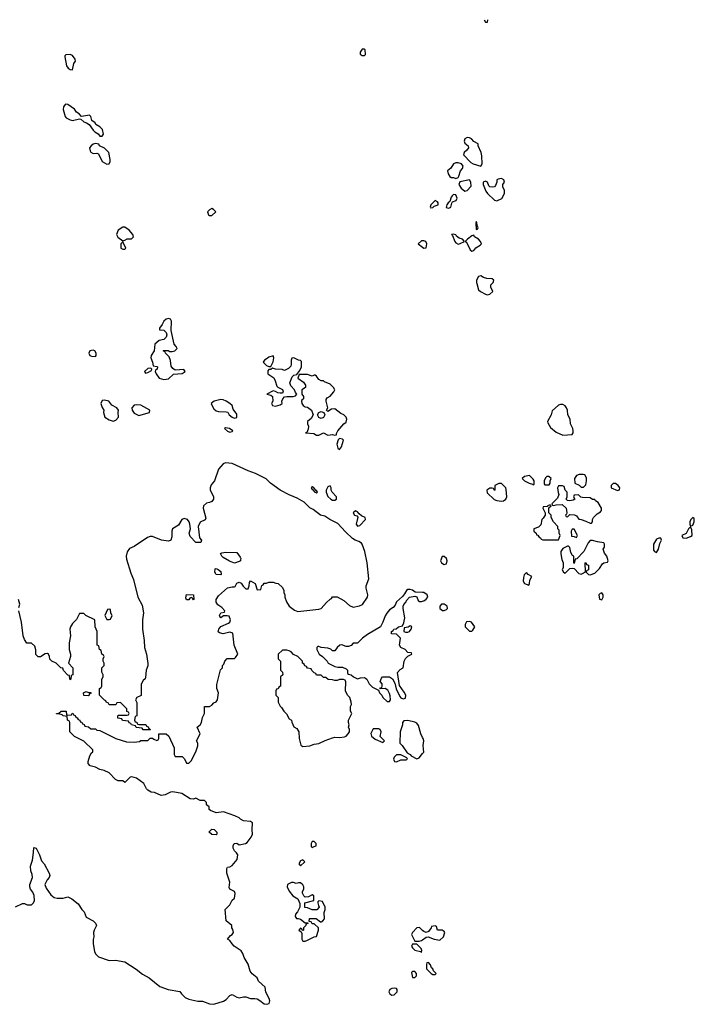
# Model space of a CAD drawing. Header units: inches. Extents: x 2789275 to 2951659, y 860290 to 1033804.
# Tile 200 of 256: x 2866467 to 2872382, y 1023679 to 1032315. Entities that reach past the tile are written whole.
import ezdxf

# ---------------------------------------------------------------- set-up
doc = ezdxf.new("R2010")
doc.units = ezdxf.units.IN
doc.header["$MEASUREMENT"] = 0
for name, color, linetype in [('C8062', 7, 'Continuous'), ('C8063', 7, 'Continuous'), ('C8072', 7, 'Continuous'), ('C8073', 7, 'Continuous')]:
    doc.layers.add(name, color=color, linetype=linetype)

msp = doc.modelspace()

# ---------------------------------------------------------------- linework, layer by layer
at = {"layer": 'C8062', "color": 2, "elevation": 2}
for points in [[(2867770, 1029694), (2867750, 1029688.7), (2867731.3, 1029670), (2867717.3, 1029642.7), (2867692, 1029610), (2867694, 1029594), (2867730, 1029592), (2867751, 1029571), (2867756, 1029550), (2867751.3, 1029530), (2867730, 1029508.7), (2867690, 1029502), (2867651.3, 1029470), (2867646, 1029410), (2867618.8, 1029370), (2867616, 1029350), (2867632, 1029310), (2867638, 1029278), (2867670, 1029274), (2867674, 1029270), (2867672, 1029250), (2867658, 1029242), (2867654, 1029230), (2867662, 1029210), (2867690, 1029172), (2867730, 1029158.8), (2867770, 1029164.7), (2867814.6, 1029205.4), (2867890, 1029212), (2867918, 1029230), (2867907.3, 1029247.3), (2867830, 1029242), (2867810, 1029255.3), (2867796, 1029276), (2867790, 1029326), (2867778, 1029358), (2867746, 1029390), (2867742, 1029402), (2867726, 1029410), (2867730, 1029414), (2867767.3, 1029412.7), (2867783.6, 1029403.6), (2867803.6, 1029403.6), (2867826, 1029410), (2867846, 1029430), (2867838, 1029450), (2867822, 1029470), (2867794, 1029590), (2867799, 1029670), (2867790, 1029688)], [(2867110, 1029415.3), (2867082, 1029410), (2867072, 1029390), (2867082, 1029370), (2867096.4, 1029363.6), (2867130, 1029362), (2867138, 1029370), (2867138, 1029390), (2867126, 1029410)], [(2868690, 1029366), (2868650, 1029355.3), (2868637.3, 1029342.7), (2868612, 1029330), (2868602, 1029310), (2868630, 1029282), (2868650, 1029272), (2868670, 1029274), (2868690, 1029314), (2868694, 1029350)], [(2868870, 1029348), (2868852.7, 1029347.3), (2868846.8, 1029330), (2868847.1, 1029292.9), (2868842.8, 1029277.2), (2868823.5, 1029256.5), (2868790, 1029238), (2868767.3, 1029247.3), (2868709, 1029249), (2868682, 1029258), (2868670, 1029246), (2868650, 1029246), (2868643.6, 1029236.4), (2868642, 1029210), (2868693.7, 1029173.7), (2868707.7, 1029147.7), (2868720.7, 1029100.7), (2868730, 1029091.3), (2868770, 1029072), (2868778, 1029050), (2868770, 1029038), (2868750, 1029039), (2868730, 1029041.2), (2868710, 1029055.3), (2868690, 1029059), (2868634, 1029030), (2868670, 1029021), (2868684.7, 1029010), (2868686, 1028970), (2868676, 1028950), (2868684.7, 1028930), (2868710, 1028924), (2868750, 1028938), (2868768, 1028950), (2868764, 1028970), (2868774, 1028990), (2868790, 1029006), (2868808.7, 1029011.3), (2868866, 1029010), (2868884, 1029016), (2868898, 1029030), (2868885.6, 1029045.6), (2868875.3, 1029070), (2868844.7, 1029104.7), (2868835.3, 1029130), (2868856.5, 1029183.5), (2868870, 1029198), (2868898, 1029202), (2868923.1, 1029236.9), (2868938, 1029270), (2868938, 1029318), (2868930, 1029326), (2868910, 1029328)], [(2867618, 1029258), (2867590, 1029255.3), (2867562, 1029230), (2867570, 1029214), (2867590, 1029222), (2867622, 1029238), (2867626, 1029250)], [(2868990, 1029202), (2868918, 1029202), (2868904.7, 1029170), (2868954.4, 1029134.4), (2868971.3, 1029110), (2868974, 1029090), (2868942, 1029070), (2868942, 1029030), (2868954, 1029010), (2868954, 1028990), (2868941, 1028979), (2868938, 1028970), (2868941, 1028950), (2868951.3, 1028930), (2868970, 1028918.8), (2868990, 1028916), (2869026, 1028890), (2869041, 1028850), (2869023.5, 1028816.5), (2868991.3, 1028790), (2868991, 1028770), (2868998.8, 1028750), (2868995.3, 1028724.7), (2868985.4, 1028694.6), (2868974, 1028690), (2869044.5, 1028684.5), (2869070, 1028671.3), (2869090, 1028672), (2869130, 1028691.3), (2869170, 1028671.3), (2869210, 1028676), (2869230, 1028672), (2869246, 1028674), (2869246, 1028686), (2869255.3, 1028710), (2869309.2, 1028770.8), (2869330, 1028784.7), (2869336, 1028810), (2869328.7, 1028830), (2869308.7, 1028850), (2869282, 1028862), (2869230, 1028901.2), (2869201, 1028899), (2869170, 1028878), (2869158, 1028890), (2869168, 1028910), (2869154, 1028970), (2869155.3, 1028984.7), (2869162, 1028998), (2869190, 1029012), (2869222, 1029050), (2869228.7, 1029070), (2869219, 1029090), (2869190, 1029119), (2869139, 1029139), (2869130, 1029148), (2869110, 1029148), (2869090, 1029158), (2869068.4, 1029188.4), (2869056.4, 1029196.4), (2869050, 1029198), (2869030, 1029188.7)], [(2867210, 1028979), (2867190, 1028974), (2867178, 1028950), (2867190, 1028914), (2867204.7, 1028890), (2867201, 1028870), (2867212, 1028830), (2867250, 1028806), (2867287.3, 1028792.7), (2867310, 1028802), (2867334, 1028830), (2867329, 1028870), (2867333.2, 1028890), (2867317.2, 1028910), (2867274, 1028934), (2867248, 1028970)], [(2868230, 1028984), (2868172, 1028970), (2868146, 1028950), (2868150, 1028934), (2868170, 1028902), (2868190, 1028884.7), (2868210, 1028878), (2868276.9, 1028876.9), (2868291.3, 1028871.3), (2868304.7, 1028850), (2868330, 1028827.7), (2868350, 1028820.7), (2868370, 1028826), (2868370, 1028855.3), (2868339, 1028899), (2868328.7, 1028930), (2868310, 1028948.7), (2868278, 1028970), (2868250, 1028982)], [(2867490, 1028938), (2867470, 1028935.1), (2867451.3, 1028910), (2867452, 1028890), (2867470, 1028864.7), (2867510, 1028844.7), (2867606, 1028870), (2867608, 1028890), (2867530, 1028933.6)], [(2869110, 1028818), (2869090, 1028826), (2869078, 1028850), (2869088.9, 1028871.1), (2869110, 1028878), (2869134, 1028870), (2869142, 1028850), (2869130, 1028826)], [(2868270, 1028735.3), (2868262, 1028730), (2868290, 1028704.7), (2868310, 1028698), (2868330, 1028702), (2868335.3, 1028710), (2868306, 1028730)], [(2869270, 1028642), (2869258, 1028630), (2869247.7, 1028592.3), (2869256.9, 1028556.9), (2869270, 1028544.7), (2869288.7, 1028570), (2869306, 1028626), (2869296.4, 1028636.4)], [(2869030, 1028218), (2869025.4, 1028214.6), (2869022, 1028210), (2869030, 1028194), (2869034, 1028194), (2869054, 1028170), (2869070, 1028164.7), (2869078, 1028170), (2869070, 1028186), (2869066, 1028186), (2869046, 1028210)], [(2869190, 1028226), (2869170, 1028218), (2869154, 1028190), (2869154, 1028170), (2869170, 1028134), (2869194, 1028110), (2869210, 1028102), (2869230, 1028102), (2869246, 1028110), (2869246, 1028130), (2869206, 1028170), (2869198, 1028190), (2869198, 1028210)], [(2869410, 1028008), (2869392, 1027990), (2869402, 1027970), (2869422, 1027962), (2869432, 1027952), (2869418, 1027890), (2869430, 1027872), (2869450, 1027878), (2869499, 1027930), (2869495.3, 1027950), (2869464.7, 1027964.7), (2869442, 1027982), (2869430, 1027998)], [(2868350, 1027549), (2868305.6, 1027565.6), (2868250, 1027598), (2868238, 1027610), (2868227.3, 1027632.7), (2868240.4, 1027639.6), (2868274.6, 1027645.4), (2868370, 1027642), (2868399.8, 1027599.8), (2868404.7, 1027590), (2868403.6, 1027576.4), (2868402, 1027570), (2868390, 1027562)], [(2868230, 1027446), (2868188.9, 1027448.9), (2868178, 1027470), (2868182, 1027498), (2868190, 1027502), (2868206, 1027494), (2868230, 1027474), (2868234, 1027450)], [(2867990, 1027228), (2867982, 1027242), (2867970, 1027246), (2867958, 1027242), (2867950, 1027226), (2867930, 1027226), (2867924, 1027244), (2867930, 1027274), (2867991.1, 1027271.1), (2867994, 1027230)], [(2867250, 1027146), (2867238, 1027142), (2867214, 1027090), (2867230, 1027054), (2867250, 1027054), (2867262, 1027058), (2867278, 1027090), (2867266, 1027110), (2867262, 1027142)], [(2869890, 1026998), (2869872, 1026988), (2869838, 1026982), (2869834, 1026950), (2869850, 1026942), (2869870, 1026942), (2869886, 1026950), (2869898, 1026970), (2869906, 1026990), (2869896.4, 1026996.4)], [(2868810, 1026786), (2868770, 1026786), (2868734, 1026750), (2868734, 1026710), (2868754, 1026690), (2868754, 1026610), (2868771.6, 1026591.6), (2868774, 1026570), (2868754, 1026550), (2868754, 1026470), (2868738, 1026462), (2868732.7, 1026447.3), (2868718, 1026442), (2868714, 1026430), (2868714, 1026390), (2868734, 1026370), (2868732, 1026330), (2868750, 1026294), (2868763.6, 1026283.6), (2868782, 1026250), (2868805.4, 1026225.4), (2868830, 1026182), (2868851.3, 1026171.3), (2868852.7, 1026152.7), (2868870, 1026114), (2868898, 1026098), (2868914, 1026070), (2868918, 1026010), (2868931.1, 1025951.1), (2868950, 1025941), (2869010, 1025946.8), (2869050, 1025961), (2869090, 1025966), (2869146.3, 1025993.7), (2869210, 1026016), (2869230, 1026021), (2869270, 1026018), (2869314.6, 1026025.4), (2869330, 1026032), (2869348, 1026050), (2869358, 1026070), (2869358, 1026090), (2869348.7, 1026110), (2869355.3, 1026130), (2869348.7, 1026150), (2869348.7, 1026170), (2869378, 1026230), (2869368, 1026250), (2869368, 1026290), (2869375.3, 1026310), (2869374, 1026330), (2869362, 1026370), (2869342, 1026390), (2869324, 1026430), (2869327.3, 1026507.3), (2869322, 1026522), (2869307.3, 1026527.3), (2869270, 1026528), (2869250, 1026518), (2869230, 1026518), (2869210, 1026526), (2869172.7, 1026527.3), (2869150, 1026546), (2869130, 1026546), (2869110, 1026566), (2869070, 1026566), (2869062, 1026582), (2869047.3, 1026587.3), (2869027.3, 1026607.3), (2869022, 1026622), (2868990, 1026626), (2868982, 1026642), (2868968, 1026648), (2868962, 1026662), (2868946, 1026670), (2868946, 1026690), (2868906, 1026730), (2868868.4, 1026748.4), (2868846, 1026770), (2868830, 1026778)], [(2867070, 1026414), (2867090, 1026414), (2867092.7, 1026407.3), (2867078, 1026402), (2867074, 1026386), (2867070, 1026386), (2867030, 1026388), (2867026, 1026410), (2867050, 1026422)], [(2869615.5, 1026095.5), (2869565.4, 1026094.6), (2869545.4, 1026054.6), (2869552, 1026030), (2869583.6, 1026003.6), (2869650, 1025974), (2869666, 1025990), (2869628, 1026028), (2869635.3, 1026070), (2869628.9, 1026088.9)], [(2869810, 1025866), (2869770, 1025866), (2869750, 1025846), (2869744.7, 1025830), (2869754, 1025810), (2869770, 1025804.7), (2869810, 1025822), (2869856.4, 1025823.6), (2869866, 1025830), (2869862, 1025842)], [(2868190, 1025166), (2868150, 1025168), (2868128.4, 1025188.4), (2868128.4, 1025191.6), (2868150, 1025214), (2868171.6, 1025211.6), (2868194, 1025190), (2868194, 1025170)], [(2869050, 1025106), (2869030, 1025106), (2869022, 1025090), (2869023.6, 1025063.6), (2869030, 1025054), (2869050, 1025062), (2869066, 1025070), (2869066, 1025090)], [(2868950, 1024946), (2868930, 1024938), (2868914, 1024910), (2868930, 1024894), (2868966, 1024930)], [(2868850, 1024748), (2868814, 1024730), (2868811.3, 1024710), (2868830, 1024672), (2868862.8, 1024630), (2868905.4, 1024605.4), (2868923.6, 1024563.6), (2868922, 1024530), (2868902, 1024490), (2868884.7, 1024470), (2868882, 1024450), (2868892.7, 1024432.7), (2868907.3, 1024432.7), (2868930, 1024424.7), (2868970, 1024394), (2868994, 1024394), (2868992.7, 1024387.3), (2868978, 1024382), (2868972.7, 1024367.3), (2868954, 1024350), (2868954, 1024330), (2868950, 1024326), (2868946, 1024326), (2868942, 1024342), (2868930, 1024346), (2868914, 1024330), (2868934, 1024314), (2868939.6, 1024299.6), (2868942, 1024250), (2868950, 1024234), (2868970, 1024232), (2868990, 1024242), (2869048.4, 1024271.6), (2869070, 1024274), (2869088, 1024330), (2869086, 1024350), (2869050, 1024386), (2869030, 1024386), (2869022, 1024402), (2869006, 1024406), (2869007.3, 1024432.7), (2869067.3, 1024432.7), (2869103.6, 1024403.6), (2869110, 1024402), (2869126, 1024410), (2869138, 1024430), (2869136.4, 1024483.6), (2869146, 1024510), (2869146, 1024530), (2869122, 1024582), (2869090, 1024586), (2869082, 1024578), (2869082, 1024570), (2869085.4, 1024545.4), (2869094, 1024530), (2869071.6, 1024508.4), (2869030, 1024508), (2868990, 1024526), (2868967.3, 1024527.3), (2868966, 1024570), (2869046, 1024590), (2869046, 1024630), (2869030, 1024638), (2868999.6, 1024620.4), (2868970, 1024618), (2868958, 1024630), (2868947.3, 1024652.7), (2868946, 1024670), (2868958, 1024690), (2868958, 1024710), (2868950, 1024726), (2868930, 1024746), (2868910, 1024746), (2868890, 1024738), (2868867.3, 1024747.3)], [(2869950, 1024206), (2869910, 1024206), (2869902, 1024190), (2869910, 1024174), (2869930, 1024154), (2869982, 1024142), (2869990, 1024134), (2869994, 1024150), (2869988, 1024170)], [(2869930, 1023966), (2869910, 1023966), (2869902, 1023958), (2869910, 1023914), (2869930, 1023914), (2869946, 1023930), (2869946, 1023950)], [(2869750, 1023822), (2869730, 1023819), (2869712, 1023810), (2869704.7, 1023790), (2869712, 1023770), (2869730, 1023758), (2869750, 1023762), (2869778, 1023790), (2869778, 1023810), (2869770, 1023818)]]:
    msp.add_lwpolyline(points, close=True, dxfattribs=at)
for points in [[(2866430, 1024534), (2866490, 1024562), (2866510, 1024562), (2866531.6, 1024551.6), (2866570, 1024551.3), (2866588.7, 1024570), (2866596, 1024590), (2866592.9, 1024632.9), (2866583.1, 1024663.1), (2866562, 1024690), (2866555.3, 1024710), (2866555.3, 1024730), (2866579, 1024790), (2866577.2, 1024817.2), (2866564, 1024850), (2866562, 1024890), (2866578, 1024942), (2866588.7, 1025010), (2866590, 1025054), (2866611.3, 1025050), (2866641, 1024990), (2866658.8, 1024938.8), (2866682, 1024910), (2866724.7, 1024830), (2866731.3, 1024810), (2866724.7, 1024790), (2866707.9, 1024772.1), (2866686, 1024730), (2866697.5, 1024697.5), (2866738.5, 1024638.5), (2866770, 1024614.8), (2866794, 1024610), (2866849.1, 1024610.9), (2866890, 1024621), (2866924.9, 1024604.9), (2866979.8, 1024559.8), (2867010.7, 1024510.7), (2867031.3, 1024490), (2867050, 1024442), (2867110, 1024411), (2867131, 1024390), (2867138.8, 1024370), (2867118.8, 1024330), (2867114.8, 1024310), (2867118, 1024270), (2867111.6, 1024248.4), (2867111.3, 1024210), (2867121.4, 1024141.4), (2867130, 1024122), (2867156.9, 1024096.9), (2867250, 1024064), (2867306.4, 1024066.4), (2867390, 1024051), (2867488.5, 1023988.5), (2867543.4, 1023943.4), (2867601, 1023910), (2867695.2, 1023835.2), (2867768.1, 1023808.1), (2867870, 1023792), (2867884.7, 1023770), (2867918.8, 1023738.8), (2867950, 1023722.8), (2868030, 1023707.3), (2868070, 1023706), (2868130, 1023682.8), (2868170, 1023679.1), (2868254.2, 1023705.8), (2868278.4, 1023721.6), (2868310, 1023756), (2868330, 1023766), (2868370, 1023741), (2868390, 1023736), (2868430, 1023746), (2868450, 1023746), (2868490, 1023731), (2868529.1, 1023730.9), (2868550, 1023726), (2868573.7, 1023713.7), (2868610, 1023684.7), (2868630, 1023681), (2868652.7, 1023687.3), (2868659, 1023710), (2868654, 1023730), (2868626.3, 1023786.3), (2868619, 1023830), (2868562, 1023882), (2868548, 1023910), (2868505.6, 1023945.6), (2868488.7, 1023970), (2868468.7, 1024030), (2868435.3, 1024090), (2868424.7, 1024124.7), (2868410, 1024148), (2868348, 1024190), (2868328.9, 1024208.9), (2868310, 1024238), (2868288, 1024250), (2868316.4, 1024283.6), (2868330, 1024292), (2868342, 1024310), (2868336.4, 1024336.4), (2868326, 1024350), (2868326, 1024370), (2868278, 1024410), (2868269, 1024510), (2868309.3, 1024550.7), (2868330, 1024592), (2868349, 1024611), (2868357.2, 1024650), (2868349.1, 1024669.1), (2868308, 1024690), (2868303.1, 1024703.1), (2868309, 1024750), (2868282.7, 1024830), (2868282, 1024870), (2868290, 1024882), (2868310, 1024884.7), (2868330, 1024898), (2868374, 1024950), (2868378, 1024990), (2868368.4, 1025008.4), (2868350, 1025026), (2868338, 1025050), (2868338, 1025070), (2868346, 1025090), (2868370, 1025091.3), (2868390, 1025078), (2868446, 1025090), (2868460.4, 1025099.6), (2868495.5, 1025144.5), (2868509, 1025170), (2868504, 1025210), (2868508, 1025270), (2868490, 1025282), (2868429.3, 1025289.3), (2868402.7, 1025302.7), (2868390, 1025315.3), (2868352.9, 1025332.9), (2868252.7, 1025367.3), (2868190, 1025358), (2868140.4, 1025380.4), (2868128.4, 1025388.4), (2868128, 1025410), (2868106, 1025430), (2868106, 1025450), (2868087.3, 1025467.3), (2868050, 1025468), (2868010, 1025486), (2867990, 1025478), (2867960.4, 1025480.4), (2867888.9, 1025528.9), (2867810, 1025544), (2867790, 1025539), (2867743.5, 1025516.5), (2867706, 1025510), (2867650, 1025538), (2867620.4, 1025540.4), (2867590, 1025558), (2867578, 1025570), (2867554.6, 1025614.6), (2867490, 1025662), (2867450, 1025674), (2867434, 1025670), (2867390, 1025626), (2867370, 1025638), (2867330, 1025638), (2867306, 1025650), (2867250, 1025708), (2867206, 1025730), (2867170, 1025738), (2867130, 1025758), (2867086, 1025770), (2867066, 1025790), (2867067.3, 1025807.3), (2867082, 1025858), (2867096.4, 1025883.6), (2867107.3, 1025892.7), (2867108, 1025910), (2867030, 1025988), (2866947.3, 1026027.3), (2866906, 1026070), (2866906, 1026150), (2866902, 1026162), (2866886, 1026170), (2866882, 1026202), (2866848.4, 1026208.4), (2866838, 1026218), (2866810, 1026226), (2866790, 1026226), (2866788, 1026230), (2866810, 1026234), (2866830, 1026251.3), (2866874, 1026250), (2866878, 1026218), (2866890, 1026214), (2866922, 1026218), (2866926, 1026230), (2866934, 1026234), (2866938, 1026218), (2866952.7, 1026212.7), (2866958, 1026198), (2866972, 1026192), (2866978, 1026178), (2866992.7, 1026172.7), (2866998, 1026158), (2867012.7, 1026152.7), (2867018, 1026138), (2867032.7, 1026132.7), (2867038, 1026118), (2867070, 1026114), (2867090, 1026094), (2867130, 1026094), (2867143.6, 1026083.6), (2867170, 1026082), (2867311.1, 1026011.1), (2867402, 1025982), (2867470, 1025978), (2867516.4, 1025983.6), (2867530, 1025994), (2867590, 1025994), (2867610, 1026014), (2867630, 1026014), (2867643.6, 1026003.6), (2867670, 1025994), (2867682, 1025998), (2867686, 1026010), (2867687.3, 1026052.7), (2867750, 1026052), (2867774, 1026030), (2867822, 1025930), (2867822, 1025870), (2867830, 1025854), (2867891.6, 1025851.6), (2867911.6, 1025831.6), (2867930, 1025794), (2867950, 1025794), (2867970, 1025814), (2868010, 1025894), (2868027.3, 1025947.3), (2868028, 1025970), (2868018, 1025990), (2868048, 1026050), (2868022, 1026110), (2868049.2, 1026130.8), (2868062, 1026150), (2868070, 1026194), (2868088, 1026230), (2868088, 1026290), (2868130, 1026292), (2868150, 1026302), (2868170, 1026322), (2868190, 1026332), (2868202, 1026350), (2868208.7, 1026410), (2868195.3, 1026450), (2868196.4, 1026483.6), (2868228.4, 1026611.6), (2868246, 1026630), (2868246, 1026650), (2868256.4, 1026663.6), (2868266, 1026690), (2868287.3, 1026712.7), (2868350, 1026712), (2868360.4, 1026719.6), (2868378, 1026750), (2868348, 1026830), (2868335.3, 1026935.3), (2868310, 1026942), (2868250, 1026929.2), (2868218, 1026938), (2868206, 1026946), (2868214, 1026970), (2868230, 1026992), (2868298.6, 1027021.4), (2868308.7, 1027030), (2868315.3, 1027050), (2868302, 1027082), (2868287.3, 1027087.3), (2868252.7, 1027087.3), (2868230, 1027068), (2868220.4, 1027080.4), (2868218, 1027090), (2868230, 1027114), (2868262, 1027118), (2868266, 1027130), (2868240.4, 1027160.4), (2868203.1, 1027183.1), (2868190, 1027206), (2868189, 1027230), (2868210, 1027262), (2868288.4, 1027331.6), (2868330, 1027342), (2868350, 1027342), (2868355.3, 1027344.7), (2868370, 1027374), (2868390, 1027382), (2868410, 1027374), (2868425.4, 1027345.4), (2868450, 1027322), (2868470, 1027322), (2868479, 1027350), (2868480.4, 1027379.6), (2868490, 1027394), (2868532, 1027370), (2868550, 1027314), (2868582, 1027318), (2868588.4, 1027351.6), (2868602, 1027358), (2868610, 1027374), (2868630, 1027374), (2868650, 1027382), (2868690, 1027382), (2868712.7, 1027372.7), (2868734, 1027370), (2868770, 1027334), (2868782, 1027310), (2868782, 1027290), (2868791.1, 1027271.1), (2868791.3, 1027250), (2868804.7, 1027210), (2868830.9, 1027170.9), (2868876.9, 1027136.9), (2868905.4, 1027125.4), (2869090, 1027144.7), (2869108.9, 1027151.1), (2869156.4, 1027203.6), (2869190, 1027234), (2869202, 1027238), (2869210, 1027254), (2869250, 1027252), (2869310, 1027222), (2869358, 1027178), (2869390, 1027161), (2869445.6, 1027174.4), (2869472.9, 1027187.1), (2869515.3, 1027250), (2869519, 1027270), (2869504, 1027330), (2869504, 1027350), (2869529.1, 1027410.9), (2869512.3, 1027552.3), (2869492.3, 1027650), (2869470, 1027715.3), (2869464.1, 1027724.1), (2869439.6, 1027739.6), (2869409.7, 1027749.7), (2869384.9, 1027764.9), (2869323.3, 1027823.3), (2869256.9, 1027896.9), (2869186, 1027930), (2869141.5, 1027961.5), (2869105.2, 1027970), (2869039.1, 1028019.1), (2869010, 1028034.5), (2868962.4, 1028082.4), (2868899.1, 1028119.1), (2868830, 1028147), (2868749.2, 1028190), (2868664.5, 1028250), (2868628.2, 1028288.2), (2868535.6, 1028335.6), (2868470, 1028357.6), (2868330, 1028421.6), (2868270.4, 1028429.6), (2868250, 1028420.9), (2868208.6, 1028371.4), (2868174, 1028270), (2868145.5, 1028234.5), (2868136, 1028210), (2868136, 1028190), (2868158, 1028150), (2868164.7, 1028130), (2868164.7, 1028110), (2868152, 1028090), (2868130, 1028079), (2868105.2, 1028074.8), (2868078.8, 1028050), (2868074.8, 1028030), (2868098, 1027942), (2868092.7, 1027927.3), (2868050, 1027908), (2868031.3, 1027870), (2868044.7, 1027770), (2868062, 1027750), (2868054, 1027730), (2868010, 1027728.7), (2867960.9, 1027780.9), (2867953.2, 1027810), (2867964, 1027850), (2867959.3, 1027890), (2867952.7, 1027910), (2867937.2, 1027930), (2867910, 1027940.9), (2867887.3, 1027930), (2867858.3, 1027881.7), (2867807.3, 1027850), (2867802, 1027830), (2867800.7, 1027779.3), (2867790.7, 1027749.3), (2867770, 1027742.7), (2867709.6, 1027749.6), (2867630, 1027782), (2867610, 1027783.6), (2867586.1, 1027773.9), (2867470, 1027693.3), (2867430, 1027676.2), (2867410, 1027649), (2867401.3, 1027610), (2867402.9, 1027582.9), (2867440.3, 1027460.3), (2867464.1, 1027404.1), (2867502.4, 1027250), (2867539.2, 1027179.2), (2867553.5, 1027113.5), (2867543.1, 1027050), (2867543.1, 1026970), (2867559.5, 1026870), (2867562.4, 1026810), (2867578.4, 1026750), (2867590.8, 1026669.2), (2867590.9, 1026649.1), (2867576, 1026610), (2867570, 1026546), (2867566, 1026534), (2867550, 1026518), (2867532.7, 1026487.3), (2867532, 1026388), (2867494, 1026370), (2867482, 1026350), (2867492.7, 1026327.3), (2867494, 1026210), (2867478, 1026202), (2867474, 1026170), (2867478, 1026158), (2867492.7, 1026152.7), (2867498, 1026138), (2867510, 1026134), (2867572.7, 1026132.7), (2867578, 1026118), (2867592.7, 1026112.7), (2867598, 1026098), (2867614, 1026090), (2867610, 1026086), (2867550, 1026086), (2867542, 1026102), (2867488.4, 1026108.4), (2867482, 1026122), (2867446, 1026130), (2867442, 1026142), (2867428, 1026148), (2867422, 1026162), (2867368.4, 1026168.4), (2867362, 1026182), (2867326, 1026190), (2867326, 1026210), (2867330, 1026214), (2867410, 1026214), (2867422, 1026218), (2867426, 1026230), (2867422, 1026242), (2867407.3, 1026247.3), (2867406, 1026270), (2867350, 1026326), (2867318, 1026322), (2867310, 1026306), (2867250, 1026306), (2867242, 1026322), (2867227.3, 1026327.3), (2867222, 1026342), (2867210, 1026346), (2867166, 1026390), (2867166, 1026450), (2867182, 1026458), (2867186, 1026470), (2867186, 1026530), (2867198, 1026550), (2867198, 1026570), (2867187.3, 1026592.7), (2867186, 1026630), (2867206, 1026650), (2867206, 1026670), (2867198, 1026690), (2867198, 1026710), (2867206, 1026730), (2867202, 1026742), (2867186, 1026750), (2867182, 1026782), (2867166, 1026790), (2867162, 1026822), (2867146, 1026830), (2867146, 1026950), (2867128, 1026990), (2867126, 1027050), (2867046, 1027090), (2867030, 1027106), (2866990, 1027106), (2866965.4, 1027054.6), (2866930, 1027018), (2866911.3, 1026990), (2866906, 1026970), (2866911, 1026910), (2866901, 1026850), (2866901, 1026790), (2866912, 1026750), (2866912, 1026730), (2866894, 1026670), (2866931.3, 1026630), (2866932, 1026570), (2866918, 1026562), (2866914, 1026530), (2866910, 1026526), (2866906, 1026530), (2866902, 1026562), (2866890, 1026566), (2866850, 1026606), (2866846, 1026626), (2866826, 1026630), (2866786, 1026670), (2866747.3, 1026687.3), (2866730, 1026706), (2866728, 1026730), (2866718, 1026750), (2866710, 1026755.3), (2866690, 1026754), (2866650, 1026728), (2866630, 1026726), (2866608.4, 1026748.4), (2866608.4, 1026788.4), (2866599, 1026819), (2866570, 1026846), (2866530, 1026846), (2866510, 1026878), (2866497.2, 1026910), (2866481.2, 1027030), (2866459.3, 1027130)], [(2870000, 1027291.9), (2869934.5, 1027294.5), (2869911.1, 1027311.1), (2869890, 1027317), (2869870, 1027316), (2869858, 1027310), (2869842, 1027278), (2869823.6, 1027256.4), (2869772, 1027210), (2869759.8, 1027180.2), (2869742, 1027158), (2869710, 1027139), (2869686, 1027110), (2869670, 1027086), (2869652, 1027030), (2869631.1, 1026988.9), (2869516.9, 1026923.1), (2869472, 1026890), (2869430, 1026848), (2869390, 1026846), (2869372.7, 1026827.3), (2869350, 1026818), (2869330, 1026818), (2869292.7, 1026832.7), (2869274, 1026830), (2869250, 1026808), (2869230, 1026778), (2869210, 1026778), (2869193.6, 1026793.6), (2869170, 1026802), (2869108.7, 1026808.7), (2869090, 1026818), (2869082, 1026818), (2869072.7, 1026807.3), (2869072, 1026790), (2869092, 1026750), (2869122, 1026730), (2869162, 1026690), (2869171.6, 1026671.6), (2869230, 1026642), (2869256.9, 1026636.9), (2869296.9, 1026636.9), (2869330, 1026622), (2869342, 1026610), (2869342, 1026582), (2869350, 1026574), (2869374, 1026570), (2869394, 1026550), (2869410, 1026542), (2869430, 1026534), (2869456.4, 1026543.6), (2869490, 1026544.7), (2869499.8, 1026539.8), (2869512, 1026530), (2869532, 1026490), (2869559.6, 1026459.6), (2869614, 1026434), (2869622, 1026410), (2869642, 1026390), (2869652, 1026370), (2869690, 1026334), (2869710, 1026334), (2869718, 1026350), (2869716.4, 1026383.6), (2869710, 1026406), (2869693.6, 1026433.6), (2869670, 1026448), (2869626, 1026446), (2869630, 1026454), (2869642, 1026458), (2869646, 1026470), (2869646, 1026490), (2869628, 1026510), (2869640.4, 1026539.6), (2869648.7, 1026551.3), (2869710, 1026551.3), (2869734.4, 1026534.4), (2869756, 1026496), (2869767.1, 1026447.1), (2869799.9, 1026379.9), (2869808.1, 1026368.1), (2869830, 1026358.8), (2869850, 1026364.7), (2869852.7, 1026390), (2869838, 1026418), (2869796, 1026476), (2869779, 1026590), (2869803.2, 1026616.8), (2869828.9, 1026631.1), (2869839, 1026690), (2869849.1, 1026710.9), (2869870, 1026734), (2869906, 1026750), (2869902, 1026762), (2869870, 1026766), (2869846, 1026790), (2869810, 1026808), (2869798, 1026830), (2869806, 1026890), (2869770, 1026926), (2869727.3, 1026927.3), (2869726, 1026950), (2869742, 1026958), (2869746, 1026970), (2869767.3, 1026972.7), (2869788.7, 1026991.3), (2869822, 1026998), (2869835.3, 1027024.7), (2869844, 1027070), (2869828.7, 1027150), (2869828.7, 1027170), (2869834.6, 1027185.4), (2869855.3, 1027210), (2869858, 1027222), (2869886, 1027250), (2869930, 1027258), (2869950, 1027252), (2869962, 1027222), (2869972.7, 1027212.7), (2869990, 1027212), (2870000, 1027215)], [(2866460.2, 1027159.8), (2866468, 1027190), (2866455.3, 1027230)], [(2870000, 1026017.9), (2869983.7, 1026050), (2869964.5, 1026124.5), (2869950, 1026144), (2869932.5, 1026152.5), (2869870, 1026169), (2869836, 1026164), (2869824.7, 1026150), (2869822.8, 1026130), (2869802.8, 1026070), (2869801, 1025970), (2869821, 1025950), (2869865.4, 1025885.4), (2869891.3, 1025870), (2869898, 1025858), (2869950, 1025832), (2869970, 1025842), (2870000, 1025878.9)], [(2870000, 1024327.6), (2869973.2, 1024353.2), (2869950, 1024348.7), (2869911.3, 1024310), (2869902, 1024290), (2869930, 1024234), (2869970, 1024232), (2869990, 1024238), (2870000, 1024245.2)]]:
    msp.add_lwpolyline(points, dxfattribs=at)
at = {"layer": 'C8063', "color": 2, "elevation": 2}
for points in [[(2866910, 1032008.7), (2866872, 1032008), (2866862, 1031998), (2866862, 1031990), (2866878, 1031910), (2866892, 1031890), (2866910, 1031878), (2866930, 1031874), (2866942, 1031930), (2866955.3, 1031950), (2866954, 1031970), (2866930, 1032002)], [(2869490, 1032055.3), (2869470, 1032055.3), (2869452, 1032030), (2869452.7, 1032012.7), (2869470, 1032002), (2869490, 1032002), (2869498, 1032010), (2869495.3, 1032050)], [(2866870, 1031575.1), (2866864, 1031570), (2866851, 1031550), (2866847.9, 1031527.9), (2866866, 1031466), (2866875.3, 1031455.3), (2866910, 1031436), (2866930, 1031431), (2866990, 1031444.7), (2867002, 1031442), (2867030, 1031418), (2867051.1, 1031411.1), (2867074.8, 1031394.8), (2867110, 1031344.7), (2867124.7, 1031330), (2867154.8, 1031314.8), (2867170, 1031292), (2867190, 1031292), (2867202, 1031310), (2867192.1, 1031352.1), (2867170, 1031375.3), (2867135.3, 1031395.3), (2867128, 1031410), (2867098, 1031430), (2867090, 1031466), (2867078, 1031478), (2867010, 1031466), (2866988, 1031490), (2866965.2, 1031505.2), (2866948, 1031530), (2866888, 1031570)], [(2867130, 1031228), (2867110, 1031222), (2867092, 1031210), (2867078, 1031190), (2867083.6, 1031163.6), (2867090, 1031154), (2867110, 1031142), (2867143.6, 1031143.6), (2867158, 1031138), (2867190, 1031071.3), (2867230, 1031047.7), (2867250, 1031051), (2867259.5, 1031070), (2867260.9, 1031090), (2867248.7, 1031150), (2867210, 1031188), (2867167.3, 1031207.3), (2867162, 1031222)], [(2868150, 1030658), (2868130, 1030648), (2868112, 1030630), (2868123.5, 1030603.5), (2868130, 1030598), (2868150, 1030598), (2868186, 1030630), (2868166, 1030650)], [(2867390, 1030495.3), (2867370, 1030494), (2867330, 1030468), (2867316, 1030430), (2867327.1, 1030407.1), (2867370, 1030374), (2867390, 1030382), (2867410, 1030392), (2867447.3, 1030392.7), (2867466, 1030410), (2867458, 1030430), (2867428, 1030470)], [(2867370, 1030366), (2867354, 1030350), (2867354, 1030310), (2867370, 1030302), (2867390, 1030302), (2867398, 1030310)]]:
    msp.add_lwpolyline(points, close=True, dxfattribs=at)
msp.add_lwpolyline([(2870000, 1030375.3), (2869990, 1030375.3), (2869962, 1030350), (2870000, 1030319.4)], dxfattribs=at)
at = {"layer": 'C8072', "color": 2, "elevation": 2}
for points in [[(2870474, 1030000), (2870490, 1029946), (2870506, 1029930), (2870550, 1029906.8), (2870570, 1029902.8), (2870590, 1029907.7), (2870614, 1029930), (2870598, 1029970), (2870598, 1029990), (2870608.5, 1030000)], [(2870000, 1027215), (2870010, 1027218), (2870030, 1027231.3), (2870044, 1027250), (2870040.9, 1027270), (2870010, 1027291.5), (2870000, 1027291.9)], [(2870000, 1025878.9), (2870009, 1025890), (2870003.7, 1025950), (2870009, 1025990), (2870004, 1026010), (2870000, 1026017.9)], [(2870000, 1024245.2), (2870030, 1024266.8), (2870049, 1024271), (2870102, 1024250), (2870150, 1024242), (2870182, 1024270), (2870195.3, 1024310), (2870190, 1024318), (2870170, 1024328), (2870130, 1024328), (2870122, 1024362), (2870110, 1024366), (2870078, 1024362), (2870074, 1024350), (2870050, 1024318), (2870030, 1024308.7), (2870010, 1024318), (2870000, 1024327.6)]]:
    msp.add_lwpolyline(points, dxfattribs=at)
for points in [[(2871230, 1028941.2), (2871210, 1028941.2), (2871190, 1028934), (2871136.8, 1028883.2), (2871126.8, 1028850), (2871096, 1028790), (2871098, 1028778), (2871119.6, 1028739.6), (2871170, 1028698), (2871230, 1028671.3), (2871310, 1028678), (2871319, 1028690), (2871321.2, 1028710), (2871317.2, 1028730), (2871297.2, 1028770), (2871292.3, 1028810), (2871272.7, 1028850), (2871269.2, 1028890), (2871261.2, 1028910), (2871249.4, 1028929.4)], [(2870936.4, 1028316.4), (2870892.7, 1028307.3), (2870874, 1028290), (2870894, 1028270), (2870934, 1028250), (2870962, 1028242), (2870970, 1028234), (2870978, 1028242), (2870978, 1028270), (2870970, 1028286)], [(2871090, 1028308), (2871079.6, 1028300.4), (2871065.4, 1028274.6), (2871065.4, 1028245.4), (2871070, 1028234), (2871110, 1028234), (2871118, 1028250), (2871118, 1028270), (2871126, 1028290), (2871107.3, 1028307.3)], [(2871407.3, 1028327.3), (2871372.7, 1028327.3), (2871350, 1028318), (2871332, 1028290), (2871334, 1028250), (2871371.6, 1028231.6), (2871390, 1028214), (2871410, 1028214), (2871430, 1028234), (2871438, 1028270), (2871436.4, 1028296.4), (2871422, 1028322)], [(2870667.3, 1028247.3), (2870632, 1028230), (2870634, 1028190), (2870630, 1028186), (2870622, 1028202), (2870610, 1028206), (2870590, 1028206), (2870562, 1028190), (2870565.4, 1028165.4), (2870627.3, 1028107.3), (2870650, 1028098), (2870690, 1028091), (2870710, 1028096), (2870728.7, 1028110), (2870739, 1028130), (2870733.6, 1028193.6), (2870728.4, 1028208.4), (2870690, 1028246)], [(2871227.3, 1028227.3), (2871190, 1028226), (2871182, 1028210), (2871187.1, 1028167.1), (2871194, 1028150), (2871181, 1028119), (2871134, 1028070), (2871138, 1028058), (2871150, 1028054), (2871170, 1028061), (2871222, 1028062), (2871258, 1028030), (2871264.7, 1027990), (2871262, 1027978), (2871254, 1027970), (2871258, 1027958), (2871270, 1027954), (2871290, 1027974), (2871331.1, 1027971.1), (2871350, 1027962), (2871370, 1027934), (2871390, 1027932), (2871430, 1027918), (2871470, 1027898), (2871482, 1027898), (2871488.4, 1027911.6), (2871488.7, 1027930), (2871498, 1027950), (2871530, 1027982), (2871560.4, 1027999.6), (2871568, 1028010), (2871568, 1028030), (2871540.4, 1028080.4), (2871516.4, 1028096.4), (2871510, 1028106), (2871490, 1028106), (2871470, 1028122), (2871403.1, 1028123.1), (2871388, 1028128), (2871367.3, 1028147.3), (2871330, 1028146), (2871322, 1028130), (2871334, 1028110), (2871319.6, 1028100.4), (2871290, 1028095.3), (2871270, 1028098), (2871258, 1028110), (2871268, 1028130), (2871266, 1028170), (2871248.4, 1028188.4), (2871242, 1028222)], [(2871690, 1028248), (2871670, 1028246), (2871654, 1028230), (2871654, 1028210), (2871710, 1028186), (2871727.3, 1028192.7), (2871728, 1028210), (2871715.3, 1028230)], [(2871118, 1028058), (2871110, 1028058), (2871094, 1028050), (2871094, 1028046), (2871058, 1028042), (2871054, 1028030), (2871074, 1027990), (2871074, 1027970), (2871058, 1027942), (2871044.7, 1027930), (2871035.3, 1027884.7), (2871015.3, 1027864.7), (2870974, 1027850), (2870974, 1027830), (2870994, 1027810), (2870998, 1027798), (2871010, 1027794), (2871018, 1027778), (2871034, 1027770), (2871038, 1027758), (2871052.7, 1027752.7), (2871190, 1027754), (2871206, 1027790), (2871198, 1027810), (2871198, 1027838), (2871186, 1027850), (2871186, 1027870), (2871146, 1027910), (2871126, 1027950), (2871126, 1027970), (2871106, 1027990), (2871106, 1028034), (2871126, 1028050)], [(2872370, 1027948), (2872352, 1027930), (2872342, 1027910), (2872342, 1027890), (2872350, 1027874), (2872370, 1027882), (2872382, 1027910), (2872382, 1027942)], [(2871330, 1027846), (2871310, 1027846), (2871302, 1027830), (2871304.7, 1027784.7), (2871330, 1027782), (2871350, 1027774), (2871358, 1027790)], [(2872350, 1027866), (2872331.6, 1027848.4), (2872311, 1027809), (2872272, 1027790), (2872282, 1027770), (2872310, 1027768.4), (2872350, 1027781), (2872362, 1027790), (2872360.4, 1027840.4)], [(2872070, 1027768), (2872050, 1027758), (2872025.4, 1027714.6), (2872023.6, 1027663.6), (2872031.6, 1027651.6), (2872050, 1027642), (2872068.7, 1027670), (2872079, 1027721), (2872094, 1027750), (2872087.3, 1027767.3)], [(2871490, 1027748), (2871470, 1027748), (2871450, 1027728), (2871414, 1027650), (2871352.7, 1027587.3), (2871338, 1027582), (2871330, 1027546), (2871326, 1027550), (2871326, 1027610), (2871315.3, 1027615.3), (2871300.4, 1027640.4), (2871290, 1027686), (2871278, 1027698), (2871270, 1027698), (2871230, 1027678), (2871212, 1027650), (2871212, 1027630), (2871219.6, 1027579.6), (2871232, 1027550), (2871232, 1027510), (2871222, 1027490), (2871234, 1027470), (2871250, 1027462), (2871290, 1027502), (2871310, 1027504.7), (2871330, 1027502), (2871370, 1027458), (2871390, 1027451.3), (2871403.1, 1027456.9), (2871427.3, 1027472.7), (2871426, 1027550), (2871430, 1027554), (2871438, 1027538), (2871454, 1027530), (2871454, 1027490), (2871438, 1027482), (2871434, 1027470), (2871454, 1027450), (2871470, 1027446), (2871510, 1027462), (2871550, 1027502), (2871576.4, 1027543.6), (2871588.4, 1027551.6), (2871622, 1027558), (2871626, 1027570), (2871615.3, 1027610), (2871594.6, 1027634.6), (2871582, 1027670), (2871595.3, 1027690), (2871595.3, 1027715.3), (2871590, 1027726), (2871534, 1027734)], [(2870190, 1027608), (2870170, 1027608), (2870156, 1027570), (2870166, 1027550), (2870190, 1027538), (2870210, 1027542), (2870214, 1027570), (2870208.9, 1027588.9)], [(2870910, 1027466), (2870890, 1027446), (2870883.6, 1027423.6), (2870882, 1027390), (2870894, 1027370), (2870930, 1027354), (2870938, 1027370), (2870940.4, 1027399.6), (2870958, 1027430), (2870926, 1027450)], [(2871570, 1027288.7), (2871556.9, 1027283.1), (2871544.7, 1027270), (2871550, 1027234), (2871570, 1027226.8), (2871584, 1027250), (2871584, 1027270)], [(2870164.7, 1027190), (2870151.3, 1027170), (2870152, 1027152), (2870172.7, 1027132.7), (2870190, 1027132), (2870210, 1027142), (2870218, 1027150), (2870214, 1027170), (2870190, 1027188.7)], [(2870410, 1027038), (2870385.4, 1027034.6), (2870372, 1027010), (2870372, 1026990), (2870410, 1026952), (2870430, 1026952), (2870440.4, 1026959.6), (2870458, 1026990), (2870428.7, 1027030)], [(2870050, 1024046), (2870038, 1024042), (2870034, 1024030), (2870034, 1023990), (2870074, 1023950), (2870090, 1023942), (2870110, 1023942), (2870118, 1023950), (2870094, 1023974), (2870088, 1023990), (2870079, 1023999), (2870070, 1024026)]]:
    msp.add_lwpolyline(points, close=True, dxfattribs=at)
at = {"layer": 'C8073', "color": 2, "elevation": 2}
for points in [[(2870540.2, 1032314.2), (2870550, 1032294), (2870570, 1032294), (2870572, 1032310), (2870568.6, 1032315)], [(2870000, 1030319.4), (2870010, 1030311.3), (2870030, 1030314), (2870037.2, 1030350), (2870028.9, 1030368.9), (2870010, 1030375.3), (2870000, 1030375.3)], [(2870608.5, 1030000), (2870619, 1030010), (2870624, 1030030), (2870610, 1030041.2), (2870564, 1030044), (2870533.2, 1030053.2), (2870510, 1030068), (2870490, 1030062), (2870471.3, 1030030), (2870471, 1030010), (2870474, 1030000)]]:
    msp.add_lwpolyline(points, dxfattribs=at)
for points in [[(2870390, 1031281.2), (2870371.3, 1031270), (2870362.8, 1031250), (2870370.9, 1031230.9), (2870398, 1031210), (2870401, 1031190), (2870386.8, 1031170), (2870362.8, 1031150), (2870357.3, 1031130), (2870421.4, 1031061.4), (2870442, 1031050), (2870510, 1031031.3), (2870521.2, 1031050), (2870518, 1031122), (2870514.5, 1031150), (2870488, 1031210), (2870487.3, 1031227.3), (2870450, 1031246), (2870428.7, 1031270), (2870410, 1031279.3)], [(2870310, 1031060.9), (2870290, 1031060.9), (2870271, 1031050), (2870246.4, 1031013.6), (2870218, 1030990), (2870222.8, 1030962.8), (2870239.6, 1030939.6), (2870250, 1030932), (2870271.1, 1030931.1), (2870290, 1030922), (2870310, 1030932), (2870317.2, 1030942.8), (2870333.2, 1030990), (2870349, 1031010), (2870356, 1031030), (2870342, 1031050)], [(2870410, 1030909), (2870326, 1030894), (2870318, 1030870), (2870338, 1030838), (2870370, 1030812), (2870390, 1030818), (2870424, 1030856), (2870422.7, 1030890)], [(2870690, 1030922.7), (2870662.5, 1030917.5), (2870651.3, 1030910), (2870651, 1030889), (2870639.8, 1030860.2), (2870630.8, 1030849.2), (2870614.4, 1030845.6), (2870589, 1030849), (2870579, 1030859), (2870568.7, 1030890), (2870556.6, 1030896.6), (2870550, 1030899.3), (2870531.3, 1030890), (2870532, 1030870), (2870554.8, 1030810), (2870567.3, 1030790), (2870630, 1030732), (2870650, 1030726), (2870693.6, 1030746.4), (2870718, 1030790), (2870718, 1030818), (2870702, 1030850), (2870702, 1030870), (2870717.2, 1030890), (2870713.2, 1030910)], [(2870270, 1030782), (2870258, 1030770), (2870250, 1030758), (2870239.8, 1030720.2), (2870224.7, 1030710), (2870212, 1030690), (2870207.5, 1030667.5), (2870230, 1030662.8), (2870248, 1030670), (2870254.6, 1030705.4), (2870263.1, 1030716.9), (2870295.3, 1030730), (2870304, 1030750), (2870290, 1030778)], [(2870110, 1030728), (2870072, 1030690), (2870064.7, 1030670), (2870070, 1030664.7), (2870090, 1030666.8), (2870102, 1030678), (2870135.3, 1030690), (2870135.3, 1030710), (2870130, 1030718)], [(2870470, 1030546), (2870466, 1030530), (2870470, 1030474), (2870482, 1030478), (2870486, 1030490), (2870478, 1030510), (2870476.4, 1030536.4)], [(2870266.4, 1030433.6), (2870254, 1030430), (2870262, 1030422), (2870281, 1030370), (2870290, 1030358), (2870310, 1030346.8), (2870330, 1030351), (2870368, 1030370), (2870348, 1030390), (2870320.1, 1030400.1), (2870296.5, 1030416.5), (2870290, 1030428)], [(2870450, 1030426), (2870430, 1030419), (2870392, 1030390), (2870374, 1030370), (2870384.7, 1030364.7), (2870416.9, 1030296.9), (2870430, 1030284.7), (2870450, 1030291.3), (2870466.6, 1030313.4), (2870503.1, 1030336.9), (2870515.3, 1030350), (2870508.7, 1030370), (2870490, 1030388.7), (2870455.3, 1030410)]]:
    msp.add_lwpolyline(points, close=True, dxfattribs=at)

doc.saveas('drawing.dxf')
